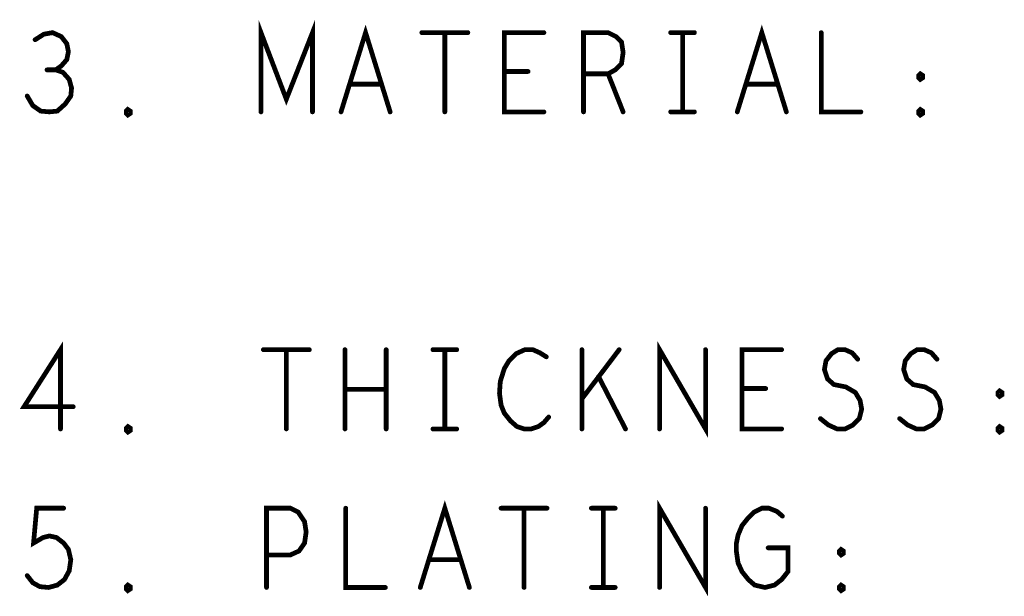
# Model space of a CAD drawing. Extents: x 28 to 61, y 24.9 to 46.
# Tile 74 of 86: x 46.181 to 47.423, y 42.534 to 43.261. Entities that reach past the tile are written whole.
import ezdxf

# ---------------------------------------------------------------- set-up
doc = ezdxf.new("R2010")
doc.units = 0
doc.layers.add('1', color=2, linetype='CONTINUOUS')

msp = doc.modelspace()

# ---------------------------------------------------------------- linework, layer by layer
at = {"layer": '1', "const_width": 0.006}
for points in [[(46.485, 43.145), (46.485, 43.245), (46.517, 43.161), (46.55, 43.245), (46.55, 43.145)], [(46.586, 43.145), (46.617, 43.245), (46.648, 43.145)], [(47.086, 43.145), (47.117, 43.245), (47.148, 43.145)], [(46.226, 43.198), (46.233, 43.203), (46.24, 43.211), (46.242, 43.221), (46.24, 43.231), (46.233, 43.24), (46.222, 43.245), (46.211, 43.243), (46.2, 43.236)], [(46.688, 43.245), (46.746, 43.245)], [(46.717, 43.245), (46.717, 43.145)], [(46.842, 43.145), (46.792, 43.145), (46.792, 43.245), (46.842, 43.245)], [(46.892, 43.145), (46.892, 43.245), (46.923, 43.245), (46.933, 43.24), (46.94, 43.233), (46.942, 43.22), (46.94, 43.206), (46.932, 43.198), (46.923, 43.193), (46.892, 43.193)], [(47.002, 43.245), (47.032, 43.245)], [(47.017, 43.245), (47.017, 43.145)], [(47.192, 43.245), (47.192, 43.145), (47.242, 43.145)], [(46.19, 43.165), (46.197, 43.153), (46.207, 43.146), (46.218, 43.145), (46.228, 43.146), (46.238, 43.155), (46.245, 43.165), (46.246, 43.175), (46.243, 43.186), (46.235, 43.195), (46.226, 43.198), (46.215, 43.198)], [(46.822, 43.196), (46.792, 43.196)], [(46.923, 43.193), (46.942, 43.145)], [(47.317, 43.186), (47.315, 43.188), (47.315, 43.191), (47.317, 43.193), (47.32, 43.191), (47.32, 43.188), (47.317, 43.186)], [(46.637, 43.18), (46.597, 43.18)], [(47.137, 43.18), (47.097, 43.18)], [(46.317, 43.141), (46.315, 43.143), (46.315, 43.146), (46.317, 43.148), (46.32, 43.146), (46.32, 43.143), (46.317, 43.141)], [(47.317, 43.141), (47.315, 43.143), (47.315, 43.146), (47.317, 43.148), (47.32, 43.146), (47.32, 43.143), (47.317, 43.141)], [(47.002, 43.145), (47.032, 43.145)], [(46.232, 42.745), (46.232, 42.845), (46.186, 42.773), (46.248, 42.773)], [(46.988, 42.745), (46.988, 42.845), (47.046, 42.745), (47.046, 42.845)], [(46.488, 42.845), (46.546, 42.845)], [(46.517, 42.845), (46.517, 42.745)], [(46.591, 42.745), (46.591, 42.845)], [(46.643, 42.845), (46.643, 42.745)], [(46.702, 42.845), (46.732, 42.845)], [(46.717, 42.845), (46.717, 42.745)], [(46.845, 42.836), (46.837, 42.841), (46.828, 42.845), (46.818, 42.845), (46.807, 42.84), (46.798, 42.831), (46.792, 42.821), (46.787, 42.805), (46.786, 42.79), (46.788, 42.775), (46.792, 42.765), (46.8, 42.755), (46.808, 42.748), (46.817, 42.745), (46.826, 42.745), (46.835, 42.748), (46.842, 42.753), (46.848, 42.76)], [(46.89, 42.745), (46.89, 42.845)], [(46.937, 42.845), (46.89, 42.783)], [(47.142, 42.745), (47.092, 42.745), (47.092, 42.845), (47.142, 42.845)], [(47.191, 42.758), (47.201, 42.75), (47.212, 42.745), (47.222, 42.745), (47.232, 42.75), (47.24, 42.758), (47.243, 42.77), (47.241, 42.781), (47.235, 42.791), (47.223, 42.798), (47.208, 42.801), (47.2, 42.808), (47.196, 42.82), (47.198, 42.831), (47.205, 42.84), (47.213, 42.845), (47.222, 42.845), (47.231, 42.841), (47.238, 42.833)], [(47.291, 42.758), (47.301, 42.75), (47.312, 42.745), (47.322, 42.745), (47.332, 42.75), (47.34, 42.758), (47.343, 42.77), (47.341, 42.781), (47.335, 42.791), (47.323, 42.798), (47.308, 42.801), (47.3, 42.808), (47.296, 42.82), (47.298, 42.831), (47.305, 42.84), (47.313, 42.845), (47.322, 42.845), (47.331, 42.841), (47.338, 42.833)], [(46.945, 42.745), (46.911, 42.811)], [(46.643, 42.795), (46.591, 42.795)], [(47.122, 42.796), (47.092, 42.796)], [(47.417, 42.786), (47.415, 42.788), (47.415, 42.791), (47.417, 42.793), (47.42, 42.791), (47.42, 42.788), (47.417, 42.786)], [(46.317, 42.741), (46.315, 42.743), (46.315, 42.746), (46.317, 42.748), (46.32, 42.746), (46.32, 42.743), (46.317, 42.741)], [(46.702, 42.745), (46.732, 42.745)], [(47.417, 42.741), (47.415, 42.743), (47.415, 42.746), (47.417, 42.748), (47.42, 42.746), (47.42, 42.743), (47.417, 42.741)], [(46.686, 42.545), (46.717, 42.645), (46.748, 42.545)], [(46.988, 42.545), (46.988, 42.645), (47.046, 42.545), (47.046, 42.645)], [(46.19, 42.56), (46.197, 42.551), (46.206, 42.546), (46.217, 42.545), (46.228, 42.548), (46.237, 42.555), (46.243, 42.566), (46.245, 42.58), (46.242, 42.593), (46.236, 42.601), (46.227, 42.608), (46.218, 42.61), (46.21, 42.608), (46.198, 42.601), (46.202, 42.645), (46.236, 42.645)], [(46.492, 42.545), (46.492, 42.645), (46.522, 42.645), (46.532, 42.64), (46.54, 42.628), (46.542, 42.615), (46.54, 42.601), (46.533, 42.591), (46.522, 42.586), (46.492, 42.586)], [(46.592, 42.645), (46.592, 42.545), (46.642, 42.545)], [(46.788, 42.645), (46.846, 42.645)], [(46.817, 42.645), (46.817, 42.545)], [(46.902, 42.645), (46.932, 42.645)], [(46.917, 42.645), (46.917, 42.545)], [(47.125, 42.595), (47.15, 42.595), (47.15, 42.565), (47.142, 42.555), (47.133, 42.548), (47.121, 42.545), (47.108, 42.548), (47.1, 42.555), (47.092, 42.565), (47.087, 42.576), (47.085, 42.59), (47.085, 42.601), (47.087, 42.611), (47.092, 42.623), (47.1, 42.633), (47.107, 42.64), (47.117, 42.645), (47.126, 42.645), (47.136, 42.641), (47.143, 42.635)], [(47.217, 42.586), (47.215, 42.588), (47.215, 42.591), (47.217, 42.593), (47.22, 42.591), (47.22, 42.588), (47.217, 42.586)], [(46.737, 42.58), (46.697, 42.58)], [(46.317, 42.541), (46.315, 42.543), (46.315, 42.546), (46.317, 42.548), (46.32, 42.546), (46.32, 42.543), (46.317, 42.541)], [(46.902, 42.545), (46.932, 42.545)], [(47.217, 42.541), (47.215, 42.543), (47.215, 42.546), (47.217, 42.548), (47.22, 42.546), (47.22, 42.543), (47.217, 42.541)]]:
    msp.add_lwpolyline(points, dxfattribs=at)
at = {"layer": '1', "const_width": 0.003}
for points in [[(46.2015, 43.236, 1), (46.1985, 43.236, 1)], [(46.6895, 43.245, 1), (46.6865, 43.245, 1)], [(46.7185, 43.245, 1), (46.7155, 43.245, 1)], [(46.7475, 43.245, 1), (46.7445, 43.245, 1)], [(46.8435, 43.245, 1), (46.8405, 43.245, 1)], [(47.0035, 43.245, 1), (47.0005, 43.245, 1)], [(47.0185, 43.245, 1), (47.0155, 43.245, 1)], [(47.0335, 43.245, 1), (47.0305, 43.245, 1)], [(47.1935, 43.245, 1), (47.1905, 43.245, 1)], [(46.2165, 43.198, 1), (46.2135, 43.198, 1)], [(46.2275, 43.198, 1), (46.2245, 43.198, 1)], [(46.7935, 43.196, 1), (46.7905, 43.196, 1)], [(46.8235, 43.196, 1), (46.8205, 43.196, 1)], [(46.8935, 43.193, 1), (46.8905, 43.193, 1)], [(46.9245, 43.193, 1), (46.9215, 43.193, 1)], [(47.3185, 43.186, 1), (47.3155, 43.186, 1)], [(47.3185, 43.186, 1), (47.3155, 43.186, 1)], [(46.5985, 43.18, 1), (46.5955, 43.18, 1)], [(46.6385, 43.18, 1), (46.6355, 43.18, 1)], [(47.0985, 43.18, 1), (47.0955, 43.18, 1)], [(47.1385, 43.18, 1), (47.1355, 43.18, 1)], [(46.1915, 43.165, 1), (46.1885, 43.165, 1)], [(46.3185, 43.141, 1), (46.3155, 43.141, 1)], [(46.3185, 43.141, 1), (46.3155, 43.141, 1)], [(46.4865, 43.145, 1), (46.4835, 43.145, 1)], [(46.5515, 43.145, 1), (46.5485, 43.145, 1)], [(46.5875, 43.145, 1), (46.5845, 43.145, 1)], [(46.6495, 43.145, 1), (46.6465, 43.145, 1)], [(46.7185, 43.145, 1), (46.7155, 43.145, 1)], [(46.8435, 43.145, 1), (46.8405, 43.145, 1)], [(46.8935, 43.145, 1), (46.8905, 43.145, 1)], [(46.9435, 43.145, 1), (46.9405, 43.145, 1)], [(47.0035, 43.145, 1), (47.0005, 43.145, 1)], [(47.0185, 43.145, 1), (47.0155, 43.145, 1)], [(47.0335, 43.145, 1), (47.0305, 43.145, 1)], [(47.0875, 43.145, 1), (47.0845, 43.145, 1)], [(47.1495, 43.145, 1), (47.1465, 43.145, 1)], [(47.2435, 43.145, 1), (47.2405, 43.145, 1)], [(47.3185, 43.141, 1), (47.3155, 43.141, 1)], [(47.3185, 43.141, 1), (47.3155, 43.141, 1)], [(46.4895, 42.845, 1), (46.4865, 42.845, 1)], [(46.5185, 42.845, 1), (46.5155, 42.845, 1)], [(46.5475, 42.845, 1), (46.5445, 42.845, 1)], [(46.5925, 42.845, 1), (46.5895, 42.845, 1)], [(46.6445, 42.845, 1), (46.6415, 42.845, 1)], [(46.7035, 42.845, 1), (46.7005, 42.845, 1)], [(46.7185, 42.845, 1), (46.7155, 42.845, 1)], [(46.7335, 42.845, 1), (46.7305, 42.845, 1)], [(46.8915, 42.845, 1), (46.8885, 42.845, 1)], [(46.9385, 42.845, 1), (46.9355, 42.845, 1)], [(47.0475, 42.845, 1), (47.0445, 42.845, 1)], [(47.1435, 42.845, 1), (47.1405, 42.845, 1)], [(46.8465, 42.836, 1), (46.8435, 42.836, 1)], [(47.2395, 42.833, 1), (47.2365, 42.833, 1)], [(47.3395, 42.833, 1), (47.3365, 42.833, 1)], [(46.9125, 42.811, 1), (46.9095, 42.811, 1)], [(46.5925, 42.795, 1), (46.5895, 42.795, 1)], [(46.6445, 42.795, 1), (46.6415, 42.795, 1)], [(47.0935, 42.796, 1), (47.0905, 42.796, 1)], [(47.1235, 42.796, 1), (47.1205, 42.796, 1)], [(46.8915, 42.783, 1), (46.8885, 42.783, 1)], [(47.4185, 42.786, 1), (47.4155, 42.786, 1)], [(47.4185, 42.786, 1), (47.4155, 42.786, 1)], [(46.2495, 42.773, 1), (46.2465, 42.773, 1)], [(46.8495, 42.76, 1), (46.8465, 42.76, 1)], [(47.1925, 42.758, 1), (47.1895, 42.758, 1)], [(47.2925, 42.758, 1), (47.2895, 42.758, 1)], [(46.2335, 42.745, 1), (46.2305, 42.745, 1)], [(46.3185, 42.741, 1), (46.3155, 42.741, 1)], [(46.3185, 42.741, 1), (46.3155, 42.741, 1)], [(46.5185, 42.745, 1), (46.5155, 42.745, 1)], [(46.5925, 42.745, 1), (46.5895, 42.745, 1)], [(46.6445, 42.745, 1), (46.6415, 42.745, 1)], [(46.7035, 42.745, 1), (46.7005, 42.745, 1)], [(46.7185, 42.745, 1), (46.7155, 42.745, 1)], [(46.7335, 42.745, 1), (46.7305, 42.745, 1)], [(46.8915, 42.745, 1), (46.8885, 42.745, 1)], [(46.9465, 42.745, 1), (46.9435, 42.745, 1)], [(46.9895, 42.745, 1), (46.9865, 42.745, 1)], [(47.1435, 42.745, 1), (47.1405, 42.745, 1)], [(47.4185, 42.741, 1), (47.4155, 42.741, 1)], [(47.4185, 42.741, 1), (47.4155, 42.741, 1)], [(46.2375, 42.645, 1), (46.2345, 42.645, 1)], [(46.5935, 42.645, 1), (46.5905, 42.645, 1)], [(46.7895, 42.645, 1), (46.7865, 42.645, 1)], [(46.8185, 42.645, 1), (46.8155, 42.645, 1)], [(46.8475, 42.645, 1), (46.8445, 42.645, 1)], [(46.9035, 42.645, 1), (46.9005, 42.645, 1)], [(46.9185, 42.645, 1), (46.9155, 42.645, 1)], [(46.9335, 42.645, 1), (46.9305, 42.645, 1)], [(47.0475, 42.645, 1), (47.0445, 42.645, 1)], [(47.1445, 42.635, 1), (47.1415, 42.635, 1)], [(47.1265, 42.595, 1), (47.1235, 42.595, 1)], [(46.4935, 42.586, 1), (46.4905, 42.586, 1)], [(46.6985, 42.58, 1), (46.6955, 42.58, 1)], [(46.7385, 42.58, 1), (46.7355, 42.58, 1)], [(47.2185, 42.586, 1), (47.2155, 42.586, 1)], [(47.2185, 42.586, 1), (47.2155, 42.586, 1)], [(46.1915, 42.56, 1), (46.1885, 42.56, 1)], [(46.3185, 42.541, 1), (46.3155, 42.541, 1)], [(46.3185, 42.541, 1), (46.3155, 42.541, 1)], [(46.4935, 42.545, 1), (46.4905, 42.545, 1)], [(46.6435, 42.545, 1), (46.6405, 42.545, 1)], [(46.6875, 42.545, 1), (46.6845, 42.545, 1)], [(46.7495, 42.545, 1), (46.7465, 42.545, 1)], [(46.8185, 42.545, 1), (46.8155, 42.545, 1)], [(46.9035, 42.545, 1), (46.9005, 42.545, 1)], [(46.9185, 42.545, 1), (46.9155, 42.545, 1)], [(46.9335, 42.545, 1), (46.9305, 42.545, 1)], [(46.9895, 42.545, 1), (46.9865, 42.545, 1)], [(47.2185, 42.541, 1), (47.2155, 42.541, 1)], [(47.2185, 42.541, 1), (47.2155, 42.541, 1)]]:
    msp.add_lwpolyline(points, format="xyb", close=True, dxfattribs=at)

doc.saveas('drawing.dxf')
